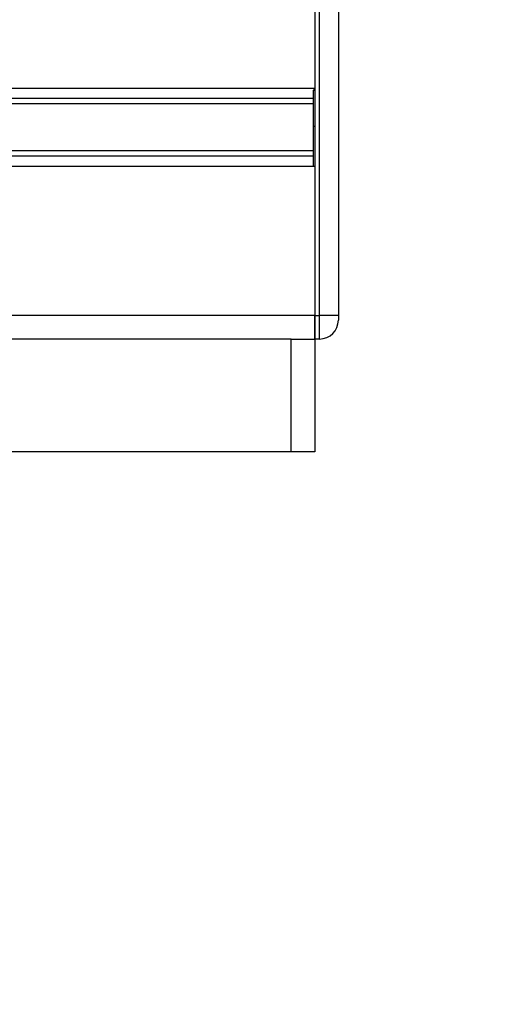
# Model space of a CAD drawing. Header units: millimetres. Extents: x 0 to 420, y 0 to 297.
# Tile 73 of 81: x 349.69 to 355.51, y 173.91 to 186.18. Entities that reach past the tile are written whole.
import ezdxf

# ---------------------------------------------------------------- set-up
doc = ezdxf.new("R2010")
doc.units = ezdxf.units.MM
doc.layers.add('QUOTE', color=174, linetype='Continuous')
doc.styles.add('SLDTEXTSTYLE3', font='TXT', dxfattribs={"width": 0.75})
doc.dimstyles.new('SLDDIMSTYLE0', dxfattribs={"dimtxt": 3, "dimasz": 3, "dimexe": 0, "dimexo": 0.0625, "dimgap": 0.75, "dimtad": 1, "dimlfac": 8.533318, "dimrnd": 1e-09, "dimzin": 12, "dimdsep": 46, "dimtxsty": 'SLDTEXTSTYLE3', "dimsah": 1, "dimcen": 0.09, "dimadec": 0, "dimazin": 3, "dimtfac": 1, "dimtdec": 3, "dimtofl": 0, "dimtmove": 0, "dimatfit": 3, "dimfxl": 0, "dimfrac": 2, "dimtolj": 1, "dimtzin": 12, "dimarcsym": 0})

# ---------------------------------------------------------------- blocks, each defined once
blk = doc.blocks.new('_D_2')
at = {"layer": 'QUOTE'}
for p, q in [((344.227, 263.192), (371.251, 263.192)), ((369.251, 168.376), (369.251, 263.192)), ((357.066, 168.376), (371.251, 168.376))]:
    blk.add_line(p, q, dxfattribs=at)
for points in [[(369.251, 263.192), (368.751, 260.192), (369.751, 260.192)], [(369.251, 168.376), (369.751, 171.376), (368.751, 171.376)]]:
    blk.add_solid(points, dxfattribs=at)
at = {"layer": 'QUOTE', "insert": (365.384, 210.797), "char_height": 3, "attachment_point": 1, "rotation": 90, "style": 'SLDTEXTSTYLE3'}
blk.add_mtext('809,1', dxfattribs=at)

msp = doc.modelspace()

# ---------------------------------------------------------------- linework, layer by layer
at = {"color": 7, "linetype": 'Continuous', "lineweight": 25}
for p, q in [((353.3595, 187.1845), (353.3595, 185.3271)), ((353.3595, 187.1845), (353.3595, 182.497)), ((353.418, 182.497), (353.418, 187.1845)), ((353.6524, 187.1845), (353.6524, 182.497)), ((353.3595, 185.3271), (266.6405, 185.3271)), ((353.3595, 185.3124), (353.3419, 185.3124)), ((353.3419, 185.3039), (353.3595, 185.3039)), ((353.3419, 185.2), (348.877, 185.2)), ((353.3419, 185.1328), (348.8854, 185.1328)), ((353.3419, 184.8584), (353.3595, 184.8584)), ((353.3419, 184.7938), (353.3419, 184.8379)), ((353.3419, 184.5487), (348.8854, 184.5487)), ((353.3419, 184.4814), (348.877, 184.4814)), ((353.3595, 184.3544), (266.6405, 184.3544)), ((353.3595, 184.3544), (353.3595, 182.497)), ((353.3595, 182.497), (266.6405, 182.497)), ((353.3595, 182.497), (353.3595, 182.204)), ((353.3595, 182.497), (353.418, 182.497)), ((353.3595, 182.204), (353.3595, 182.497)), ((353.418, 182.204), (353.418, 182.497)), ((353.6524, 182.497), (353.418, 182.497)), ((353.6524, 182.497), (353.6524, 182.4384)), ((353.0665, 182.204), (343.1055, 182.204)), ((353.0665, 180.7978), (353.0665, 182.204)), ((353.0665, 182.204), (353.3595, 182.204)), ((353.418, 182.204), (353.3595, 182.204)), ((353.3595, 182.204), (353.3595, 180.7978)), ((353.0665, 180.7978), (343.1055, 180.7978)), ((353.3595, 180.7978), (353.0665, 180.7978))]:
    msp.add_line(p, q, dxfattribs=at)
msp.add_arc((353.418, 182.4384), 0.2344, 270, 0, dxfattribs=at)
for points, knots in [([(353.3419, 184.8584), (353.3419, 184.9519), (353.3419, 185.12), (353.3419, 185.2473), (353.3419, 185.3039)], [0, 0, 0, 0, 0.5558787, 1, 1, 1, 1]), ([(353.3419, 184.3544), (353.3419, 184.358), (353.3419, 184.3769), (353.3419, 184.4449), (353.3419, 184.5571), (353.3419, 184.6997), (353.3419, 184.8038), (353.3419, 184.8584)], [0, 0, 0, 0, 0.0480315, 0.2536975, 0.478596, 0.7263063, 1, 1, 1, 1])]:
    msp.add_open_spline(points, degree=3, knots=knots, dxfattribs=at)

# ---------------------------------------------------------------- dimensions: what is measured, and where the dimension line sits
at = {"layer": 'QUOTE'}
dim = msp.add_linear_dim(base=(369.2515, 263.1924), p1=(355.0659, 168.3759), p2=(342.2266, 263.1924), angle=90, dimstyle='SLDDIMSTYLE0', dxfattribs=at)
dim.commit()
dim.dimension.update_dxf_attribs({"geometry": '_D_2', "text_midpoint": (369.2515, 215.7841), "dimtype": 160})

doc.saveas('drawing.dxf')
